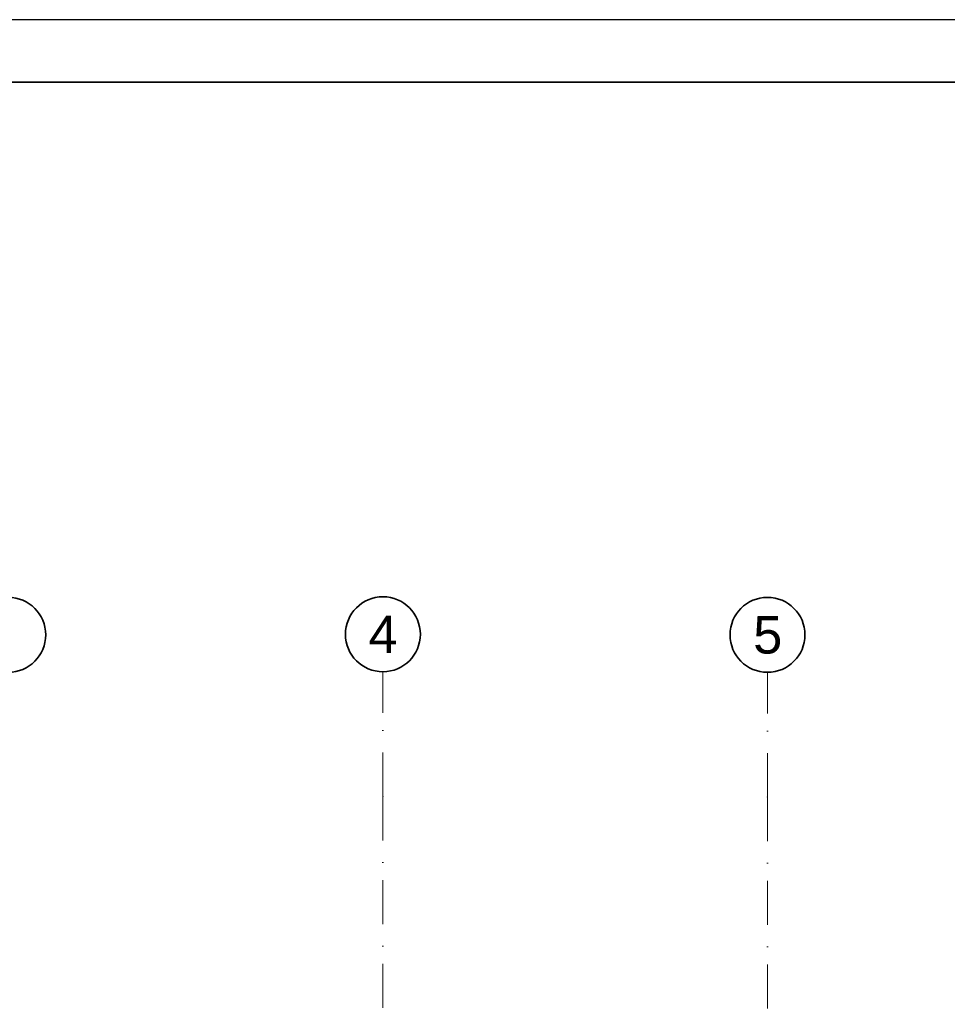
# Model space of a CAD drawing. Header units: millimetres. Extents: x -148444 to 51443, y -4810 to 453290.
# Tile 240 of 256: x 21650 to 29078, y 88403 to 96290. Entities that reach past the tile are written whole.
import ezdxf

# ---------------------------------------------------------------- set-up
doc = ezdxf.new("R2010")
doc.units = ezdxf.units.MM
doc.linetypes.add('Kropki i Kreski', pattern=[6.702778, 3.527778, -1.763889, 0, -1.411111])
doc.layers.add('CP_FRREF', color=251, linetype='Continuous', lineweight=35)
doc.layers.add('CP_LINENORM', color=253, linetype='Continuous')
doc.layers.add('Konstrukcja - Siatka mod', color=8, linetype='Continuous')
doc.styles.add('STYL_AUTOMATYCZNY_1', font='arial.ttf')

msp = doc.modelspace()

# ---------------------------------------------------------------- linework, layer by layer
at = {"layer": 'CP_FRREF'}
msp.add_line((50942.5, 95790), (-2057.5, 95790), dxfattribs=at)
at = {"layer": 'CP_LINENORM', "linetype": 'Continuous'}
msp.add_line((51442.5, 96290), (-3557.5, 96290), dxfattribs=at)
at = {"layer": 'Konstrukcja - Siatka mod', "color": 8, "linetype": 'Kropki i Kreski', "lineweight": 13, "ltscale": 100}
for p, q in [((24558, 90067.5), (24558, 91067.5)), ((27638, 90062.8), (27638, 91062.8)), ((24558, 90067.5), (24558, 73098)), ((27638, 90062.8), (27638, 73098))]:
    msp.add_line(p, q, dxfattribs=at)
at = {"layer": 'Konstrukcja - Siatka mod', "color": 8, "linetype": 'Continuous', "lineweight": 35, "ltscale": 100}
for centre in [(21558, 91362.8), (24558, 91367.5), (27638, 91362.8)]:
    msp.add_circle(centre, 300, dxfattribs=at)
at = {"layer": 'Konstrukcja - Siatka mod', "color": 8, "linetype": 'Kropki i Kreski', "lineweight": 13, "ltscale": 100}
for p in [(24558, 90067.5), (24558, 90067.5), (27638, 90062.8), (27638, 90062.8)]:
    msp.add_point(p, dxfattribs=at)

# ---------------------------------------------------------------- texts
at = {"layer": 'Konstrukcja - Siatka mod', "color": 8, "linetype": 'Continuous', "lineweight": 13, "char_height": 300, "attachment_point": 1, "style": 'STYL_AUTOMATYCZNY_1'}
for s, insert in [('\\A1;{\\pql;\\pt0;\\fArial|b0|i0|c238|p0;\\W1.000000;4}', (24443.6, 91517.5)), ('\\A1;{\\pql;\\pt0;\\fArial|b0|i0|c238|p0;\\W1.000000;5}', (27523.6, 91512.8))]:
    msp.add_mtext(s, dxfattribs=dict(at, insert=insert))

doc.saveas('drawing.dxf')
